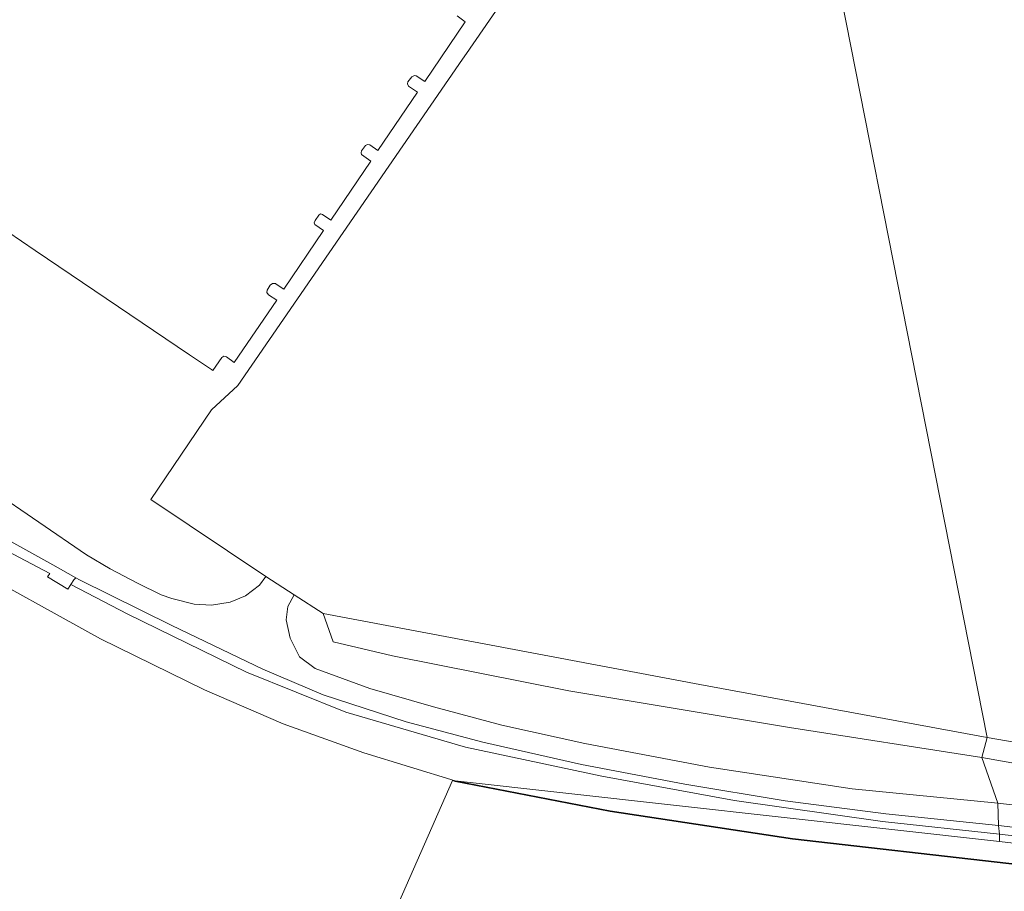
# Model space of a CAD drawing. Extents: x 176032 to 190000, y 318229 to 352878.
# Tile 18 of 184: x 176456 to 176608, y 319125 to 319260. Entities that reach past the tile are written whole.
import ezdxf

# ---------------------------------------------------------------- set-up
doc = ezdxf.new("R2010")
doc.units = 0
for name, color, linetype, lineweight in [('af-bs-rasterhekwerk', 253, 'hekwerk', 18), ('bp-b5-grasland', 253, 'Continuous', 18), ('bp-b5-struiken', 253, 'Continuous', 18), ('gw-bs-kruinlijn', 253, 'Continuous', 18), ('og-b5-grond_ingericht', 253, 'Continuous', 18), ('og-b5-water', 253, 'Continuous', 18), ('og-bs-maaiveld', 253, 'Continuous', 18), ('og-bs-terreinafscheiding', 7, 'Continuous', 18), ('vh-b5-verh_soort', 253, 'Continuous', 18), ('wb-b5-beschoeiing', 253, 'beschoeiing', 18), ('wh-bs-waterlijn', 253, 'Continuous', 18)]:
    doc.layers.add(name, color=color, linetype=linetype, lineweight=lineweight)
doc.layers.add('viewports', color=7, linetype='Continuous')
doc.linetypes.add('beschoeiing', pattern='A,20,-0.01,[6,RTW.shx,S=1,R=0,X=0,Y=0],-0.01', length=20.02)
doc.linetypes.add('hekwerk', pattern='A,7,-1.5,[1,RTW.shx,S=0.75,R=0,X=0,Y=0],-1.5', length=10)

# ---------------------------------------------------------------- blocks, each defined once
blk = doc.blocks.new('x-ref dtb totaal grijs')
at = {"layer": 'af-bs-rasterhekwerk'}
for points in [[(176605.105, 319148.49, 45.565), (176560.659, 319156.736, 45.494), (176502.447, 319167.717, 45.563)], [(176605.105, 319148.49, 45.565), (176615.839, 319146.67, 45.621)]]:
    blk.add_polyline3d(points, dxfattribs=at)
at = {"layer": 'bp-b5-grasland'}
for points in [[(176453.625, 319177.323, 45.724), (176460.173, 319173.906, 45.689), (176459.829, 319173.351, 45.67), (176462.946, 319171.44, 45.692), (176463.446, 319172.198, 45.671), (176472.255, 319167.601, 45.624), (176490.578, 319158.637, 45.79), (176505.92, 319152.418, 45.929), (176524.426, 319147.008, 45.872), (176545.523, 319142.52, 45.972), (176566.005, 319138.75, 45.968), (176588.893, 319135.534, 45.872), (176607.016, 319133.585, 45.751), (176606.986, 319132.448, 45.327), (176522.866, 319141.821, 44), (176508.704, 319146.123, 44), (176496.24, 319150.627, 44), (176484.076, 319155.908, 44), (176468.04, 319163.764, 44), (176446.394, 319175.744, 44)], [(176638.846, 319134.583, 45.703), (176606.716, 319138.336, 45.854), (176604.25, 319145.411, 45.716), (176632.395, 319140.411, 45.396)], [(176705.757, 319122.366, 45.699), (176682.172, 319124.932, 45.603), (176650.699, 319128.536, 45.552), (176617.285, 319132.379, 45.651), (176607.016, 319133.585, 45.751), (176606.86, 319134.899, 45.772), (176639.358, 319131.082, 45.582), (176671.61, 319127.329, 45.552), (176703.416, 319123.984, 45.785)]]:
    blk.add_polyline3d(points, dxfattribs=at)
for points in [[(176606.86, 319134.899, 45.772), (176607.016, 319133.585, 45.751), (176588.893, 319135.534, 45.872), (176566.005, 319138.75, 45.968), (176545.523, 319142.52, 45.972), (176524.426, 319147.008, 45.872), (176505.92, 319152.418, 45.929), (176490.578, 319158.637, 45.79), (176472.255, 319167.601, 45.624), (176463.446, 319172.198, 45.671), (176463.915, 319172.909, 45.696), (176464.185, 319173.198, 45.691), (176464.791, 319172.88, 45.689), (176479.017, 319165.816, 45.698), (176493.121, 319159.1, 45.842), (176502.441, 319155.106, 45.903), (176515.249, 319150.949, 45.929), (176527.112, 319147.791, 45.894), (176542.388, 319144.34, 45.951), (176558.342, 319141.282, 45.972), (176573.882, 319138.704, 45.894), (176589.426, 319136.72, 45.85)], [(176606.716, 319138.336, 45.854), (176584.227, 319140.594, 45.99), (176562.14, 319143.916, 46.072), (176542.897, 319147.609, 46.046), (176530.048, 319150.441, 46.025), (176519.504, 319153.245, 45.99), (176509.629, 319156.082, 45.972), (176501.209, 319159.19, 45.955), (176498.767, 319161.004, 45.885), (176497.311, 319163.855, 45.79), (176496.712, 319166.702, 45.707), (176496.967, 319168.764, 45.581), (176497.975, 319170.565, 45.533), (176502.447, 319167.717, 45.563), (176504.006, 319163.29, 45.694), (176513.145, 319161.146, 45.668), (176540.392, 319155.74, 45.689), (176574.52, 319150.063, 45.72), (176604.25, 319145.411, 45.716)], [(176606.986, 319132.448, 45.327), (176677.752, 319124.095, 45.115), (176719.199, 319119.617, 45.197), (176738.196, 319118.604, 45.482), (176754.463, 319118.98, 45.487), (176770.736, 319117.359, 46.97), (176769.917, 319107.598, 47.072), (176768.024, 319107.785, 47.03), (176768.055, 319107.997, 45.854), (176769.048, 319116.503, 45.78), (176762.66, 319117.17, 43.92), (176762.581, 319116.471, 44), (176755.613, 319115.579, 44), (176743.347, 319115.19, 44), (176715.895, 319117.667, 44), (176654.092, 319124.137, 44), (176608.452, 319129.063, 44), (176575.003, 319132.899, 44), (176546.807, 319137.166, 44), (176522.866, 319141.821, 44)], [(176740.724, 319120.07, 45.893), (176746.969, 319119.905, 46.062), (176750.657, 319120.25, 46.222), (176753.211, 319120.901, 46.494), (176763.307, 319121.536, 47.001), (176765.077, 319121.519, 47.035), (176767.235, 319120.926, 47.027), (176769.3, 319119.319, 47.044), (176770.736, 319117.359, 46.97), (176754.463, 319118.98, 45.487), (176738.196, 319118.604, 45.482), (176719.199, 319119.617, 45.197), (176677.752, 319124.095, 45.115), (176606.986, 319132.448, 45.327), (176607.016, 319133.585, 45.751), (176617.285, 319132.379, 45.651), (176650.699, 319128.536, 45.552), (176682.172, 319124.932, 45.603), (176705.757, 319122.366, 45.699), (176717.149, 319121.339, 45.833), (176727.675, 319120.508, 45.824), (176733.696, 319120.108, 45.924)]]:
    blk.add_polyline3d(points, close=True, dxfattribs=at)
at = {"layer": 'bp-b5-struiken'}
for points in [[(176604.25, 319145.411, 45.716), (176574.52, 319150.063, 45.72), (176540.392, 319155.74, 45.689), (176513.145, 319161.146, 45.668), (176504.006, 319163.29, 45.694), (176502.447, 319167.717, 45.563), (176560.659, 319156.736, 45.494), (176605.105, 319148.49, 45.565)], [(176615.839, 319146.67, 45.621), (176632.788, 319143.661, 45.396), (176632.395, 319140.411, 45.396), (176604.25, 319145.411, 45.716), (176605.105, 319148.49, 45.565)]]:
    blk.add_polyline3d(points, close=True, dxfattribs=at)
at = {"layer": 'gw-bs-kruinlijn'}
for points in [[(176607.016, 319133.585, 45.751), (176588.893, 319135.534, 45.872), (176566.005, 319138.75, 45.968), (176545.523, 319142.52, 45.972), (176524.426, 319147.008, 45.872), (176505.92, 319152.418, 45.929), (176490.578, 319158.637, 45.79), (176472.255, 319167.601, 45.624), (176463.446, 319172.198, 45.671)], [(176770.736, 319117.359, 46.97), (176769.3, 319119.319, 47.044), (176767.235, 319120.926, 47.027), (176765.077, 319121.519, 47.035), (176763.307, 319121.536, 47.001), (176753.211, 319120.901, 46.494), (176750.657, 319120.25, 46.222), (176746.969, 319119.905, 46.062), (176740.724, 319120.07, 45.893), (176733.696, 319120.108, 45.924), (176727.675, 319120.508, 45.824), (176717.149, 319121.339, 45.833), (176705.757, 319122.366, 45.699), (176682.172, 319124.932, 45.603), (176650.699, 319128.536, 45.552), (176617.285, 319132.379, 45.651), (176607.016, 319133.585, 45.751)]]:
    blk.add_polyline3d(points, dxfattribs=at)
at = {"layer": 'og-b5-grond_ingericht'}
for points in [[(176605.105, 319148.49, 45.565), (176560.659, 319156.736, 45.494), (176502.447, 319167.717, 45.563), (176497.975, 319170.565, 45.533), (176493.588, 319173.399, 45.55), (176475.79, 319185.33, 45.454), (176485.198, 319199.192, 45.463), (176489.266, 319202.973, 45.298), (176524.001, 319253.456, 45.246), (176524.598, 319254.29, 45.246), (176539.719, 319276.313, 45.176), (176540.335, 319277.181, 45.176), (176570.939, 319321.912, 44.846)], [(176609.963, 319294.465, 44.574), (176610.979, 319293.46, 44.643), (176632.804, 319271.028, 44.963), (176618.087, 319249.13, 44.704), (176656.373, 319223.077, 44.773), (176658.803, 319220.805, 44.773), (176660.917, 319217.66, 44.704), (176661.329, 319214.881, 44.695), (176660.753, 319213.185, 44.574), (176637.532, 319178.796, 45.115), (176632.258, 319171.938, 45), (176615.839, 319146.67, 45.621), (176605.105, 319148.49, 45.565), (176570.939, 319321.912, 44.846), (176577.958, 319317.91, 44.812), (176587.945, 319311.973, 44.76), (176598.092, 319304.828, 44.704)]]:
    blk.add_polyline3d(points, close=True, dxfattribs=at)
at = {"layer": 'og-b5-water'}
blk.add_polyline3d([(176511.501, 319117.021, 43.75), (176522.413, 319141.854, 43.75), (176522.842, 319141.724, 43.75), (176546.79, 319137.067, 43.75), (176574.99, 319132.8, 43.75), (176608.441, 319128.964, 43.75), (176654.081, 319124.038, 43.743)], dxfattribs=at)
at = {"layer": 'og-bs-maaiveld'}
blk.add_polyline3d([(176608.452, 319129.063, 44), (176575.003, 319132.899, 44), (176546.807, 319137.166, 44), (176522.866, 319141.821, 44)], dxfattribs=at)
at = {"layer": 'og-bs-terreinafscheiding'}
for points in [[(176606.86, 319134.899, 45.772), (176589.426, 319136.72, 45.85), (176573.882, 319138.704, 45.894), (176558.342, 319141.282, 45.972), (176542.388, 319144.34, 45.951), (176527.112, 319147.791, 45.894), (176515.249, 319150.949, 45.929), (176502.441, 319155.106, 45.903), (176493.121, 319159.1, 45.842), (176479.017, 319165.816, 45.698), (176464.791, 319172.88, 45.689), (176464.185, 319173.198, 45.69), (176460.654, 319175.24, 45.685), (176453.238, 319179.322, 45.763), (176433.946, 319191.747, 45.859), (176418.797, 319201.948, 45.951), (176402.173, 319213.161, 46.133), (176380.513, 319228.039, 46.225)], [(176606.716, 319138.336, 45.854), (176584.227, 319140.594, 45.99), (176562.14, 319143.916, 46.072), (176542.897, 319147.609, 46.046), (176530.048, 319150.441, 46.025), (176519.504, 319153.245, 45.99), (176509.629, 319156.082, 45.972), (176501.209, 319159.19, 45.955), (176498.767, 319161.004, 45.885), (176497.311, 319163.855, 45.79), (176496.712, 319166.702, 45.707), (176496.967, 319168.764, 45.581), (176497.975, 319170.565, 45.533)], [(176604.25, 319145.411, 45.716), (176574.52, 319150.063, 45.72), (176540.392, 319155.74, 45.689), (176513.145, 319161.146, 45.668), (176504.006, 319163.29, 45.694), (176502.447, 319167.717, 45.563)], [(176604.25, 319145.411, 45.716), (176632.395, 319140.411, 45.396)], [(176673.782, 319130.457, 45.674), (176659.239, 319132.132, 45.66), (176638.846, 319134.583, 45.703), (176606.716, 319138.336, 45.854)], [(176771.45, 319117.145, 46.789), (176769.929, 319119.513, 47.035), (176768.244, 319121.312, 47.04), (176765.829, 319122.133, 47.04), (176764.002, 319122.23, 47.04), (176753.236, 319121.791, 46.482), (176743.968, 319121.407, 45.993), (176732.662, 319121.467, 45.893), (176723.789, 319122.107, 45.85), (176703.416, 319123.984, 45.785), (176671.61, 319127.329, 45.552), (176639.358, 319131.082, 45.582), (176606.86, 319134.899, 45.772)]]:
    blk.add_polyline3d(points, dxfattribs=at)
at = {"layer": 'vh-b5-verh_soort'}
for points in [[(176451.057, 319186.862, 45.911), (176465.869, 319176.776, 45.811), (176469.506, 319174.586, 45.707), (176473.755, 319172.372, 45.698), (176477.387, 319170.572, 45.737), (176479.059, 319170, 45.733), (176482.494, 319169.116, 45.755), (176485.173, 319169.004, 45.733), (176488.081, 319169.425, 45.655), (176490.414, 319170.414, 45.637), (176492.571, 319172.076, 45.55), (176493.588, 319173.399, 45.55), (176497.975, 319170.565, 45.533), (176496.967, 319168.764, 45.581), (176496.712, 319166.702, 45.707), (176497.311, 319163.855, 45.79), (176498.767, 319161.004, 45.885), (176501.209, 319159.19, 45.955), (176509.629, 319156.082, 45.972), (176519.504, 319153.245, 45.99), (176530.048, 319150.441, 46.025), (176542.897, 319147.609, 46.046), (176562.14, 319143.916, 46.072), (176584.227, 319140.594, 45.99), (176606.716, 319138.336, 45.854), (176606.86, 319134.899, 45.772), (176589.426, 319136.72, 45.85), (176573.882, 319138.704, 45.894), (176558.342, 319141.282, 45.972), (176542.388, 319144.34, 45.951), (176527.112, 319147.791, 45.894), (176515.249, 319150.949, 45.929), (176502.441, 319155.106, 45.903), (176493.121, 319159.1, 45.842), (176479.017, 319165.816, 45.698), (176464.791, 319172.88, 45.689), (176464.185, 319173.198, 45.691), (176460.654, 319175.24, 45.685), (176453.238, 319179.322, 45.763)], [(176523.138, 319260.126, 46.773), (176524.395, 319259.228, 46.79), (176518.141, 319249.978, 46.756), (176516.815, 319250.858, 46.734), (176516.559, 319250.923, 46.712), (176516.12, 319250.71, 46.721), (176515.521, 319249.925, 46.716), (176515.476, 319249.594, 46.703), (176515.654, 319249.242, 46.699), (176517.042, 319248.33, 46.743), (176510.87, 319239.313, 46.682), (176509.636, 319240.173, 46.634), (176509.283, 319240.259, 46.634), (176508.957, 319240.087, 46.629), (176508.378, 319239.236, 46.629), (176508.304, 319238.946, 46.625), (176508.385, 319238.679, 46.634), (176509.796, 319237.681, 46.669), (176503.602, 319228.523, 46.608), (176502.327, 319229.408, 46.577), (176502.046, 319229.51, 46.577), (176501.751, 319229.322, 46.577), (176501.176, 319228.484, 46.573), (176501.067, 319228.108, 46.573), (176501.174, 319227.835, 46.547), (176502.503, 319226.943, 46.603), (176496.356, 319217.846, 46.547), (176495.184, 319218.644, 46.508), (176495.045, 319218.727, 46.512), (176494.626, 319218.755, 46.512), (176494.252, 319218.491, 46.512), (176493.792, 319217.685, 46.508), (176493.751, 319217.343, 46.503), (176493.997, 319216.971, 46.521), (176495.249, 319216.147, 46.542), (176488.697, 319206.524, 46.468), (176487.497, 319207.391, 46.455), (176487.077, 319207.492, 46.46), (176486.749, 319207.281, 46.455), (176485.392, 319205.268, 46.421), (176485.16, 319205.425, 46.422), (176483.482, 319206.559, 46.426), (176481.761, 319207.722, 46.43), (176457.924, 319223.833, 46.486), (176447.314, 319231.036, 46.513)], [(176703.416, 319123.984, 45.785), (176671.61, 319127.329, 45.552), (176639.358, 319131.082, 45.582), (176606.86, 319134.899, 45.772), (176606.716, 319138.336, 45.854), (176638.846, 319134.583, 45.703), (176659.239, 319132.132, 45.66), (176673.782, 319130.457, 45.674), (176679.994, 319129.742, 45.68), (176680.652, 319129.666, 45.681), (176693.817, 319128.214, 45.798), (176706.937, 319127.14, 45.824), (176706.912, 319126.598, 45.824), (176721.38, 319125.381, 45.82), (176734.795, 319124.849, 45.954)]]:
    blk.add_polyline3d(points, dxfattribs=at)
at = {"layer": 'wb-b5-beschoeiing'}
blk.add_polyline3d([(176522.866, 319141.821, 44), (176546.807, 319137.166, 44), (176575.003, 319132.899, 44), (176608.452, 319129.063, 44), (176654.092, 319124.137, 44), (176715.895, 319117.667, 44), (176743.347, 319115.19, 44), (176755.613, 319115.579, 44), (176762.581, 319116.471, 44), (176762.569, 319116.369, 43.8), (176755.621, 319115.479, 43.756), (176743.344, 319115.09, 43.761), (176715.885, 319117.567, 43.769), (176654.081, 319124.038, 43.743), (176608.441, 319128.964, 43.75), (176574.99, 319132.8, 43.75), (176546.79, 319137.067, 43.75), (176522.842, 319141.724, 43.75), (176522.413, 319141.854, 43.75)], close=True, dxfattribs=at)
at = {"layer": 'wh-bs-waterlijn'}
blk.add_polyline3d([(176522.413, 319141.854, 43.75), (176522.842, 319141.724, 43.75), (176546.79, 319137.067, 43.75), (176574.99, 319132.8, 43.75), (176608.441, 319128.964, 43.75), (176654.081, 319124.038, 43.743), (176715.885, 319117.567, 43.769), (176743.344, 319115.09, 43.761), (176755.621, 319115.479, 43.756), (176762.569, 319116.369, 43.8)], dxfattribs=at)

msp = doc.modelspace()

# ---------------------------------------------------------------- block references
at = {"layer": 'viewports'}
msp.add_blockref('x-ref dtb totaal grijs', (0, 0), dxfattribs=at)

doc.saveas('drawing.dxf')
